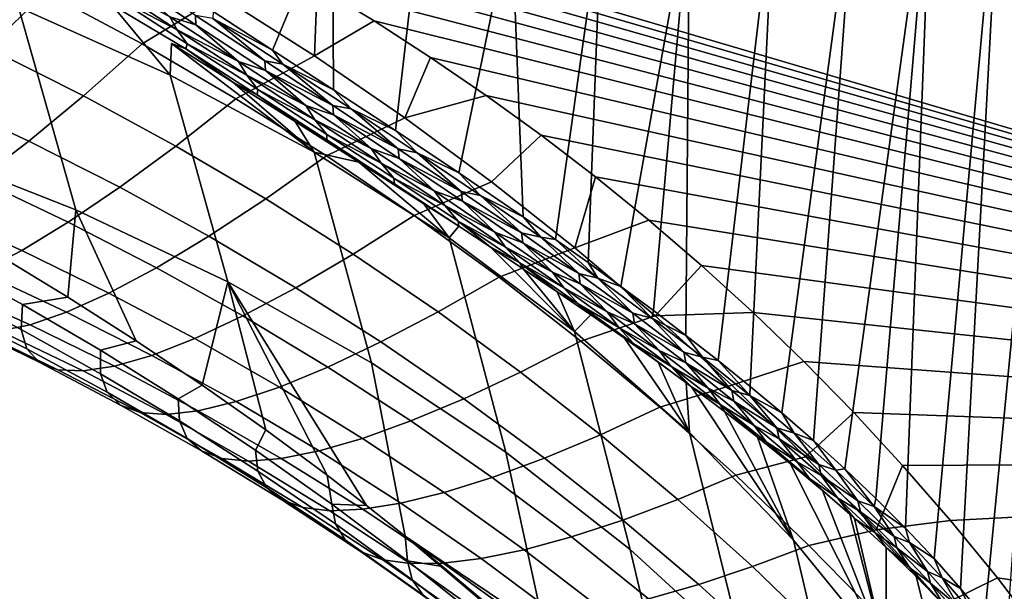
# Model space of a CAD drawing. Header units: metres. Extents: x -24 to 94, y -256 to 25.
# Tile 167 of 195: x 81.72 to 86.34, y -25.39 to -22.7. Entities that reach past the tile are written whole.
import ezdxf

# ---------------------------------------------------------------- set-up
doc = ezdxf.new("R2010")
doc.units = ezdxf.units.M
doc.layers.add('solid_10_061_003_XXX', color=7, linetype='CONTINUOUS')

msp = doc.modelspace()

# ---------------------------------------------------------------- linework, layer by layer
at = {"layer": 'solid_10_061_003_XXX'}
for points in [[(86.638802, -21.493906, 104.454231), (86.336075, -21.672871, 104.20826), (86.136597, -25.378479, 107.495071), (86.249588, -25.516285, 107.791473)], [(86.638802, -21.493906, 104.454231), (86.249588, -25.516285, 107.791473), (86.350693, -25.649319, 108.082939)], [(91.504883, -21.566231, 93.626244), (91.63549, -24.767933, 96.593231), (81.738243, -21.84424, 93.88353), (81.176453, -21.617716, 93.673592)], [(86.336075, -21.672871, 104.20826), (86.003357, -21.828783, 103.986526), (85.878937, -25.095016, 106.907135), (86.012825, -25.237719, 107.199188)], [(86.336075, -21.672871, 104.20826), (86.012825, -25.237719, 107.199188), (86.136597, -25.378479, 107.495071)], [(86.003357, -21.828783, 103.986526), (85.644302, -21.959934, 103.791458), (85.445442, -24.681534, 106.1129), (85.592651, -24.815159, 106.360413)], [(86.003357, -21.828783, 103.986526), (85.592651, -24.815159, 106.360413), (85.738441, -24.953924, 106.626945)], [(86.003357, -21.828783, 103.986526), (85.738441, -24.953924, 106.626945), (85.878937, -25.095016, 106.907135)], [(91.63549, -24.767933, 96.593231), (82.017143, -21.96887, 93.999031), (81.738243, -21.84424, 93.88353)], [(91.63549, -24.767933, 96.593231), (82.294418, -22.101141, 94.121613), (82.017143, -21.96887, 93.999031)], [(85.644302, -21.959934, 103.791458), (85.26284, -22.06489, 103.625191), (85.147736, -24.427458, 105.668747), (85.296913, -24.552345, 105.882568)], [(85.644302, -21.959934, 103.791458), (85.296913, -24.552345, 105.882568), (85.445442, -24.681534, 106.1129)], [(85.26284, -22.06489, 103.625191), (84.863152, -22.142496, 103.489548), (84.846214, -24.187202, 105.28347), (84.997437, -24.305813, 105.469284)], [(85.26284, -22.06489, 103.625191), (84.997437, -24.305813, 105.469284), (85.147736, -24.427458, 105.668747)], [(91.63549, -24.767933, 96.593231), (82.569763, -22.241117, 94.251343), (82.294418, -22.101141, 94.121613)], [(83.185791, -22.168808, 103.277077), (82.776604, -22.106699, 103.306915), (82.624306, -22.6637, 103.802895), (82.903976, -22.845455, 103.881569)], [(84.863152, -22.142496, 103.489548), (84.449615, -22.191908, 103.386009), (84.386955, -23.845074, 104.798943), (84.540497, -23.956787, 104.948463)], [(84.863152, -22.142496, 103.489548), (84.540497, -23.956787, 104.948463), (84.693733, -24.070826, 105.109894)], [(84.863152, -22.142496, 103.489548), (84.693733, -24.070826, 105.109894), (84.846214, -24.187202, 105.28347)], [(83.185791, -22.168808, 103.277077), (82.903976, -22.845455, 103.881569), (83.189812, -23.031561, 103.991272)], [(83.59922, -22.204285, 103.279434), (83.185791, -22.168808, 103.277077), (83.189812, -23.031561, 103.991272), (83.48127, -23.223194, 104.134506)], [(84.026756, -22.21258, 103.31572), (83.59922, -22.204285, 103.279434), (83.48127, -23.223194, 104.134506), (83.778366, -23.421804, 104.3144)], [(84.449615, -22.191908, 103.386009), (84.026756, -22.21258, 103.31572), (84.080795, -23.628763, 104.534645), (84.233589, -23.735697, 104.661072)], [(84.449615, -22.191908, 103.386009), (84.233589, -23.735697, 104.661072), (84.386955, -23.845074, 104.798943)], [(91.63549, -24.767933, 96.593231), (82.842873, -22.388857, 94.38826), (82.569763, -22.241117, 94.251343)], [(84.026756, -22.21258, 103.31572), (83.778366, -23.421804, 104.3144), (84.080795, -23.628763, 104.534645)], [(81.568359, -22.836163, 95.014801), (81.109528, -22.625826, 94.813614), (81.362976, -22.33729, 94.413475), (81.834595, -22.570229, 94.635345)], [(82.658669, -22.590363, 94.588463), (82.29055, -22.816095, 94.86824), (81.834595, -22.570229, 94.635345), (82.199081, -22.319799, 94.334969)], [(81.97979, -23.596233, 101.71933), (81.710045, -22.643297, 103.193069), (80.964005, -22.368618, 102.949097), (81.230217, -23.301802, 101.455734)], [(83.100304, -22.87191, 94.851906), (82.658669, -22.590363, 94.588463), (82.842873, -22.388857, 94.38826), (83.113571, -22.544386, 94.532394)], [(91.63549, -24.767933, 96.593231), (83.113571, -22.544386, 94.532394), (82.842873, -22.388857, 94.38826)], [(82.147789, -22.632765, 103.698967), (81.872963, -22.453094, 103.688782), (81.710045, -22.643297, 103.193069), (82.423218, -22.96315, 103.473747)], [(82.543388, -22.72596, 103.83181), (82.541496, -22.682739, 103.823204), (82.211006, -22.464949, 103.774521), (82.211693, -22.507305, 103.781769)], [(82.125633, -22.532808, 103.764236), (82.456093, -22.750364, 103.805344), (82.421486, -22.687927, 103.808182)], [(82.165482, -22.595232, 103.749794), (82.456093, -22.750364, 103.805344), (82.125633, -22.532808, 103.764236)], [(82.421486, -22.687927, 103.808182), (82.543388, -22.72596, 103.83181), (82.211693, -22.507305, 103.781769)], [(82.014847, -23.059853, 95.22644), (81.568359, -22.836163, 95.014801), (81.834595, -22.570229, 94.635345), (82.29055, -22.816095, 94.86824)], [(83.100304, -22.87191, 94.851906), (83.113571, -22.544386, 94.532394), (83.381462, -22.707802, 94.683838)], [(91.63549, -24.767933, 96.593231), (83.381462, -22.707802, 94.683838), (83.113571, -22.544386, 94.532394)], [(82.495796, -22.839808, 103.77227), (82.502052, -22.815418, 103.797356), (82.165482, -22.595232, 103.749794), (82.147789, -22.632765, 103.698967)], [(82.165482, -22.595232, 103.749794), (82.502052, -22.815418, 103.797356), (82.456093, -22.750364, 103.805344)], [(83.100304, -22.87191, 94.851906), (82.731438, -23.073978, 95.111137), (82.29055, -22.816095, 94.86824), (82.658669, -22.590363, 94.588463)], [(82.693909, -23.93541, 102.018433), (82.423218, -22.96315, 103.473747), (81.710045, -22.643297, 103.193069), (81.97979, -23.596233, 101.71933)], [(82.495796, -22.839808, 103.77227), (82.147789, -22.632765, 103.698967), (82.423218, -22.96315, 103.473747), (82.429039, -22.813318, 103.737373)], [(82.622253, -22.695919, 103.824677), (82.903976, -22.845455, 103.881569), (82.624306, -22.6637, 103.802895)], [(82.421486, -22.687927, 103.808182), (82.743965, -22.899137, 103.88147), (82.543388, -22.72596, 103.83181)], [(82.456093, -22.750364, 103.805344), (82.743965, -22.899137, 103.88147), (82.421486, -22.687927, 103.808182)], [(82.541496, -22.682739, 103.823204), (82.867691, -22.896235, 103.910126), (82.622253, -22.695919, 103.824677)], [(82.870667, -22.940306, 103.92012), (82.867691, -22.896235, 103.910126), (82.541496, -22.682739, 103.823204), (82.543388, -22.72596, 103.83181)], [(82.622253, -22.695919, 103.824677), (82.952377, -22.911348, 103.921463), (82.903976, -22.845455, 103.881569)], [(82.867691, -22.896235, 103.910126), (82.952377, -22.911348, 103.921463), (82.622253, -22.695919, 103.824677)], [(83.524796, -23.163635, 95.12442), (83.100304, -22.87191, 94.851906), (83.381462, -22.707802, 94.683838), (83.646461, -22.879126, 94.842613)], [(91.63549, -24.767933, 96.593231), (83.646461, -22.879126, 94.842613), (83.381462, -22.707802, 94.683838)], [(82.456093, -22.750364, 103.805344), (82.782951, -22.963642, 103.884293), (82.743965, -22.899137, 103.88147)], [(82.502052, -22.815418, 103.797356), (82.782951, -22.963642, 103.884293), (82.456093, -22.750364, 103.805344)], [(82.743965, -22.899137, 103.88147), (82.870667, -22.940306, 103.92012), (82.543388, -22.72596, 103.83181)], [(81.568359, -22.836163, 95.014801), (82.014847, -23.059853, 95.22644), (81.758057, -23.273275, 95.616638), (81.320854, -23.069412, 95.42701)], [(82.44928, -23.296225, 95.447777), (82.014847, -23.059853, 95.22644), (82.29055, -22.816095, 94.86824), (82.731438, -23.073978, 95.111137)], [(82.429039, -22.813318, 103.737373), (82.423218, -22.96315, 103.473747), (83.099083, -23.32584, 103.789215)], [(82.716553, -22.995867, 103.805534), (82.429039, -22.813318, 103.737373), (83.099083, -23.32584, 103.789215)], [(82.495796, -22.839808, 103.77227), (82.429039, -22.813318, 103.737373), (82.716553, -22.995867, 103.805534)], [(82.8311, -23.056053, 103.858246), (82.834351, -23.031065, 103.883354), (82.502052, -22.815418, 103.797356), (82.495796, -22.839808, 103.77227)], [(82.495796, -22.839808, 103.77227), (82.716553, -22.995867, 103.805534), (82.8311, -23.056053, 103.858246)], [(82.502052, -22.815418, 103.797356), (82.834351, -23.031065, 103.883354), (82.782951, -22.963642, 103.884293)], [(82.952377, -22.911348, 103.921463), (83.189812, -23.031561, 103.991272), (82.903976, -22.845455, 103.881569)], [(83.524796, -23.163635, 95.12442), (83.157768, -23.343208, 95.363281), (82.731438, -23.073978, 95.111137), (83.100304, -22.87191, 94.851906)], [(82.743965, -22.899137, 103.88147), (83.06028, -23.106129, 103.98938), (82.870667, -22.940306, 103.92012)], [(82.782951, -22.963642, 103.884293), (83.06028, -23.106129, 103.98938), (82.743965, -22.899137, 103.88147)], [(82.867691, -22.896235, 103.910126), (83.18634, -23.105276, 104.032219), (82.952377, -22.911348, 103.921463)], [(82.870667, -22.940306, 103.92012), (83.18634, -23.105276, 104.032219), (82.867691, -22.896235, 103.910126)], [(83.524796, -23.163635, 95.12442), (83.646461, -22.879126, 94.842613), (83.908203, -23.058514, 95.008858)], [(91.63549, -24.767933, 96.593231), (83.908203, -23.058514, 95.008858), (83.646461, -22.879126, 94.842613)], [(82.870667, -22.940306, 103.92012), (83.190292, -23.150194, 104.043648), (83.18634, -23.105276, 104.032219)], [(83.06028, -23.106129, 103.98938), (83.190292, -23.150194, 104.043648), (82.870667, -22.940306, 103.92012)], [(82.952377, -22.911348, 103.921463), (83.27388, -23.122068, 104.053856), (83.189812, -23.031561, 103.991272)], [(83.18634, -23.105276, 104.032219), (83.27388, -23.122068, 104.053856), (82.952377, -22.911348, 103.921463)], [(83.368423, -24.316706, 102.350983), (83.099083, -23.32584, 103.789215), (82.423218, -22.96315, 103.473747), (82.693909, -23.93541, 102.018433)], [(83.01033, -23.181725, 103.905266), (82.716553, -22.995867, 103.805534), (83.099083, -23.32584, 103.789215)], [(82.8311, -23.056053, 103.858246), (82.716553, -22.995867, 103.805534), (83.01033, -23.181725, 103.905266)], [(82.782951, -22.963642, 103.884293), (83.103058, -23.172516, 103.998215), (83.06028, -23.106129, 103.98938)], [(82.834351, -23.031065, 103.883354), (83.103058, -23.172516, 103.998215), (82.782951, -22.963642, 103.884293)], [(83.158806, -23.267467, 103.979851), (83.159126, -23.242048, 104.004784), (82.834351, -23.031065, 103.883354), (82.8311, -23.056053, 103.858246)], [(82.834351, -23.031065, 103.883354), (83.159126, -23.242048, 104.004784), (83.103058, -23.172516, 103.998215)], [(83.27388, -23.122068, 104.053856), (83.48127, -23.223194, 104.134506), (83.189812, -23.031561, 103.991272)], [(81.320854, -23.069412, 95.42701), (81.758057, -23.273275, 95.616638), (81.52243, -23.4545, 96.035416), (81.094231, -23.267946, 95.868385)], [(82.014847, -23.059853, 95.22644), (82.44928, -23.296225, 95.447777), (82.185959, -23.4904, 95.815598), (81.758057, -23.273275, 95.616638)], [(82.871872, -23.544775, 95.678276), (82.44928, -23.296225, 95.447777), (82.731438, -23.073978, 95.111137), (83.157768, -23.343208, 95.363281)], [(82.8311, -23.056053, 103.858246), (83.01033, -23.181725, 103.905266), (83.158806, -23.267467, 103.979851)], [(83.9328, -23.464941, 95.405319), (83.524796, -23.163635, 95.12442), (83.908203, -23.058514, 95.008858), (84.166611, -23.245998, 95.18261)], [(91.63549, -24.767933, 96.593231), (84.166611, -23.245998, 95.18261), (83.908203, -23.058514, 95.008858)], [(83.06028, -23.106129, 103.98938), (83.367516, -23.308758, 104.129051), (83.190292, -23.150194, 104.043648)], [(83.103058, -23.172516, 103.998215), (83.367516, -23.308758, 104.129051), (83.06028, -23.106129, 103.98938)], [(83.18634, -23.105276, 104.032219), (83.494537, -23.309732, 104.186348), (83.27388, -23.122068, 104.053856)], [(83.190292, -23.150194, 104.043648), (83.494537, -23.309732, 104.186348), (83.18634, -23.105276, 104.032219)], [(83.27388, -23.122068, 104.053856), (83.583946, -23.327982, 104.218513), (83.48127, -23.223194, 104.134506)], [(83.494537, -23.309732, 104.186348), (83.583946, -23.327982, 104.218513), (83.27388, -23.122068, 104.053856)], [(83.309906, -23.371893, 104.038857), (83.01033, -23.181725, 103.905266), (83.099083, -23.32584, 103.789215)], [(83.158806, -23.267467, 103.979851), (83.01033, -23.181725, 103.905266), (83.309906, -23.371893, 104.038857)], [(83.103058, -23.172516, 103.998215), (83.413498, -23.376854, 104.14415), (83.367516, -23.308758, 104.129051)], [(83.159126, -23.242048, 104.004784), (83.413498, -23.376854, 104.14415), (83.103058, -23.172516, 103.998215)], [(83.9328, -23.464941, 95.405319), (83.569931, -23.623289, 95.624146), (83.157768, -23.343208, 95.363281), (83.524796, -23.163635, 95.12442)], [(83.190292, -23.150194, 104.043648), (83.499397, -23.355494, 104.199242), (83.494537, -23.309732, 104.186348)], [(83.367516, -23.308758, 104.129051), (83.499397, -23.355494, 104.199242), (83.190292, -23.150194, 104.043648)], [(83.583946, -23.327982, 104.218513), (83.778366, -23.421804, 104.3144), (83.48127, -23.223194, 104.134506)], [(81.758057, -23.273275, 95.616638), (82.185959, -23.4904, 95.815598), (81.943779, -23.654812, 96.211388), (81.52243, -23.4545, 96.035416)], [(83.476028, -23.473946, 104.133972), (83.473526, -23.448254, 104.158539), (83.159126, -23.242048, 104.004784), (83.158806, -23.267467, 103.979851)], [(83.158806, -23.267467, 103.979851), (83.309906, -23.371893, 104.038857), (83.476028, -23.473946, 104.133972)], [(83.159126, -23.242048, 104.004784), (83.473526, -23.448254, 104.158539), (83.413498, -23.376854, 104.14415)], [(84.324844, -23.775375, 95.694115), (83.9328, -23.464941, 95.405319), (84.166611, -23.245998, 95.18261), (84.42131, -23.441721, 95.363991)], [(91.63549, -24.767933, 96.593231), (84.42131, -23.441721, 95.363991), (84.166611, -23.245998, 95.18261)], [(81.61026, -23.806398, 100.811157), (81.942345, -24.007288, 100.786377), (81.97979, -23.596233, 101.71933), (81.230217, -23.301802, 101.455734)], [(82.44928, -23.296225, 95.447777), (82.871872, -23.544775, 95.678276), (82.604507, -23.720436, 96.02359), (82.185959, -23.4904, 95.815598)], [(83.367516, -23.308758, 104.129051), (83.663834, -23.506992, 104.297485), (83.499397, -23.355494, 104.199242)], [(83.413498, -23.376854, 104.14415), (83.663834, -23.506992, 104.297485), (83.367516, -23.308758, 104.129051)], [(83.494537, -23.309732, 104.186348), (83.790703, -23.509638, 104.369225), (83.583946, -23.327982, 104.218513)], [(83.499397, -23.355494, 104.199242), (83.790703, -23.509638, 104.369225), (83.494537, -23.309732, 104.186348)], [(83.282738, -23.805136, 95.917595), (82.871872, -23.544775, 95.678276), (83.157768, -23.343208, 95.363281), (83.569931, -23.623289, 95.624146)], [(83.309906, -23.371893, 104.038857), (83.099083, -23.32584, 103.789215), (83.733513, -23.728786, 104.137344)], [(83.999519, -24.737295, 102.714752), (83.733513, -23.728786, 104.137344), (83.099083, -23.32584, 103.789215), (83.368423, -24.316706, 102.350983)], [(83.499397, -23.355494, 104.199242), (83.796455, -23.556238, 104.383598), (83.790703, -23.509638, 104.369225)], [(83.663834, -23.506992, 104.297485), (83.796455, -23.556238, 104.383598), (83.499397, -23.355494, 104.199242)], [(83.583946, -23.327982, 104.218513), (83.881126, -23.529169, 104.411926), (83.778366, -23.421804, 104.3144)], [(83.790703, -23.509638, 104.369225), (83.881126, -23.529169, 104.411926), (83.583946, -23.327982, 104.218513)], [(83.615089, -23.567619, 104.209259), (83.309906, -23.371893, 104.038857), (83.733513, -23.728786, 104.137344)], [(83.476028, -23.473946, 104.133972), (83.309906, -23.371893, 104.038857), (83.615089, -23.567619, 104.209259)], [(83.413498, -23.376854, 104.14415), (83.712608, -23.576651, 104.318985), (83.663834, -23.506992, 104.297485)], [(83.473526, -23.448254, 104.158539), (83.712608, -23.576651, 104.318985), (83.413498, -23.376854, 104.14415)], [(81.52243, -23.4545, 96.035416), (81.943779, -23.654812, 96.211388), (81.724846, -23.788025, 96.631691), (81.31002, -23.601942, 96.479126)], [(83.473526, -23.448254, 104.158539), (83.476028, -23.473946, 104.133972), (83.778671, -23.673851, 104.315468), (83.776016, -23.649715, 104.341362)], [(83.473526, -23.448254, 104.158539), (83.776016, -23.649715, 104.341362), (83.712608, -23.576651, 104.318985)], [(83.881126, -23.529169, 104.411926), (84.080795, -23.628763, 104.534645), (83.778366, -23.421804, 104.3144)], [(84.324844, -23.775375, 95.694115), (84.42131, -23.441721, 95.363991), (84.672218, -23.645794, 95.553116)], [(91.63549, -24.767933, 96.593231), (84.672218, -23.645794, 95.553116), (84.42131, -23.441721, 95.363991)], [(82.185959, -23.4904, 95.815598), (82.604507, -23.720436, 96.02359), (82.358002, -23.868658, 96.396217), (81.943779, -23.654812, 96.211388)], [(83.476028, -23.473946, 104.133972), (83.615089, -23.567619, 104.209259), (83.778671, -23.673851, 104.315468)], [(84.324844, -23.775375, 95.694115), (83.968201, -23.913839, 95.893379), (83.569931, -23.623289, 95.624146), (83.9328, -23.464941, 95.405319)], [(82.871872, -23.544775, 95.678276), (83.282738, -23.805136, 95.917595), (83.013565, -23.96312, 96.240471), (82.604507, -23.720436, 96.02359)], [(83.663834, -23.506992, 104.297485), (83.948059, -23.700905, 104.491562), (83.796455, -23.556238, 104.383598)], [(83.712608, -23.576651, 104.318985), (83.948059, -23.700905, 104.491562), (83.663834, -23.506992, 104.297485)], [(83.790703, -23.509638, 104.369225), (84.073631, -23.705084, 104.577515), (83.881126, -23.529169, 104.411926)], [(83.796455, -23.556238, 104.383598), (84.073631, -23.705084, 104.577515), (83.790703, -23.509638, 104.369225)], [(83.881126, -23.529169, 104.411926), (84.164192, -23.725746, 104.6306), (84.080795, -23.628763, 104.534645)], [(84.073631, -23.705084, 104.577515), (84.164192, -23.725746, 104.6306), (83.881126, -23.529169, 104.411926)], [(81.942345, -24.007288, 100.786377), (82.263397, -24.212494, 100.7696), (81.97979, -23.596233, 101.71933)], [(82.263397, -24.212494, 100.7696), (82.573334, -24.42107, 100.761131), (82.693909, -23.93541, 102.018433), (81.97979, -23.596233, 101.71933)], [(83.778671, -23.673851, 104.315468), (83.615089, -23.567619, 104.209259), (83.733513, -23.728786, 104.137344)], [(83.712608, -23.576651, 104.318985), (83.999153, -23.771984, 104.519516), (83.948059, -23.700905, 104.491562)], [(83.776016, -23.649715, 104.341362), (83.999153, -23.771984, 104.519516), (83.712608, -23.576651, 104.318985)], [(83.796455, -23.556238, 104.383598), (84.080246, -23.752514, 104.593384), (84.073631, -23.705084, 104.577515)], [(83.948059, -23.700905, 104.491562), (84.080246, -23.752514, 104.593384), (83.796455, -23.556238, 104.383598)], [(81.31002, -23.601942, 96.479126), (81.724846, -23.788025, 96.631691), (81.531075, -23.888878, 97.072838), (81.122681, -23.714319, 96.943893)], [(83.681877, -24.077013, 96.16555), (83.282738, -23.805136, 95.917595), (83.569931, -23.623289, 95.624146), (83.968201, -23.913839, 95.893379)], [(84.164192, -23.725746, 104.6306), (84.233589, -23.735697, 104.661072), (84.080795, -23.628763, 104.534645)], [(81.943779, -23.654812, 96.211388), (82.358002, -23.868658, 96.396217), (82.134506, -23.988148, 96.7929), (81.724846, -23.788025, 96.631691)], [(83.925835, -23.770487, 104.420227), (83.778671, -23.673851, 104.315468), (83.733513, -23.728786, 104.137344), (84.322678, -24.169188, 104.515831)], [(83.776016, -23.649715, 104.341362), (83.778671, -23.673851, 104.315468), (83.925835, -23.770487, 104.420227)], [(83.776016, -23.649715, 104.341362), (83.925835, -23.770487, 104.420227), (84.065308, -23.846529, 104.549911)], [(83.776016, -23.649715, 104.341362), (84.065308, -23.846529, 104.549911), (83.999153, -23.771984, 104.519516)], [(84.701355, -24.09458, 95.99044), (84.324844, -23.775375, 95.694115), (84.672218, -23.645794, 95.553116), (84.91906, -23.858316, 95.750069)], [(91.63549, -24.767933, 96.593231), (84.91906, -23.858316, 95.750069), (84.672218, -23.645794, 95.553116)], [(82.604507, -23.720436, 96.02359), (83.013565, -23.96312, 96.240471), (82.764755, -24.095863, 96.589951), (82.358002, -23.868658, 96.396217)], [(84.58374, -25.194172, 103.107376), (84.322678, -24.169188, 104.515831), (83.733513, -23.728786, 104.137344), (83.999519, -24.737295, 102.714752)], [(83.948059, -23.700905, 104.491562), (84.219078, -23.890587, 104.708267), (84.080246, -23.752514, 104.593384)], [(83.999153, -23.771984, 104.519516), (84.219078, -23.890587, 104.708267), (83.948059, -23.700905, 104.491562)], [(84.073631, -23.705084, 104.577515), (84.342361, -23.896204, 104.80809), (84.164192, -23.725746, 104.6306)], [(84.080246, -23.752514, 104.593384), (84.342361, -23.896204, 104.80809), (84.073631, -23.705084, 104.577515)], [(84.164192, -23.725746, 104.6306), (84.432358, -23.917887, 104.871399), (84.233589, -23.735697, 104.661072)], [(84.342361, -23.896204, 104.80809), (84.432358, -23.917887, 104.871399), (84.164192, -23.725746, 104.6306)], [(84.432358, -23.917887, 104.871399), (84.386955, -23.845074, 104.798943), (84.233589, -23.735697, 104.661072)], [(84.083, -23.874958, 104.542175), (83.925835, -23.770487, 104.420227), (84.322678, -24.169188, 104.515831)], [(84.065308, -23.846529, 104.549911), (83.925835, -23.770487, 104.420227), (84.083, -23.874958, 104.542175)], [(84.701355, -24.09458, 95.99044), (84.352722, -24.214554, 96.170723), (83.968201, -23.913839, 95.893379), (84.324844, -23.775375, 95.694115)], [(83.999153, -23.771984, 104.519516), (84.272072, -23.962967, 104.742676), (84.219078, -23.890587, 104.708267)], [(84.065308, -23.846529, 104.549911), (84.272072, -23.962967, 104.742676), (83.999153, -23.771984, 104.519516)], [(84.080246, -23.752514, 104.593384), (84.349831, -23.94445, 104.8255), (84.342361, -23.896204, 104.80809)], [(84.219078, -23.890587, 104.708267), (84.349831, -23.94445, 104.8255), (84.080246, -23.752514, 104.593384)], [(81.359894, -23.840391, 100.387505), (81.728424, -24.042379, 100.375252), (81.942345, -24.007288, 100.786377), (81.61026, -23.806398, 100.811157)], [(81.724846, -23.788025, 96.631691), (82.134506, -23.988148, 96.7929), (81.935974, -24.077864, 97.210182), (81.531075, -23.888878, 97.072838)], [(83.282738, -23.805136, 95.917595), (83.681877, -24.077013, 96.16555), (83.412903, -24.218239, 96.466202), (83.013565, -23.96312, 96.240471)], [(81.349022, -23.965904, 99.933945), (81.722923, -24.160118, 99.941933), (81.728424, -24.042379, 100.375252), (81.359894, -23.840391, 100.387505)], [(82.358002, -23.868658, 96.396217), (82.764755, -24.095863, 96.589951), (82.53849, -24.202208, 96.96299), (82.134506, -23.988148, 96.7929)], [(84.065308, -23.846529, 104.549911), (84.083, -23.874958, 104.542175), (84.240959, -23.981592, 104.675583)], [(84.065308, -23.846529, 104.549911), (84.240959, -23.981592, 104.675583), (84.340446, -24.038828, 104.781136)], [(84.065308, -23.846529, 104.549911), (84.340446, -24.038828, 104.781136), (84.272072, -23.962967, 104.742676)], [(84.240959, -23.981592, 104.675583), (84.083, -23.874958, 104.542175), (84.322678, -24.169188, 104.515831)], [(84.432358, -23.917887, 104.871399), (84.540497, -23.956787, 104.948463), (84.386955, -23.845074, 104.798943)], [(84.701355, -24.09458, 95.99044), (84.91906, -23.858316, 95.750069), (85.161842, -24.079723, 95.955254)], [(91.63549, -24.767933, 96.593231), (85.161842, -24.079723, 95.955254), (84.91906, -23.858316, 95.750069)], [(81.531075, -23.888878, 97.072838), (81.935974, -24.077864, 97.210182), (81.764137, -24.137024, 97.644417), (81.364151, -23.95649, 97.530983)], [(84.069191, -24.360167, 96.42202), (83.681877, -24.077013, 96.16555), (83.968201, -23.913839, 95.893379), (84.352722, -24.214554, 96.170723)], [(84.219078, -23.890587, 104.708267), (84.476494, -24.076195, 104.945038), (84.349831, -23.94445, 104.8255)], [(84.272072, -23.962967, 104.742676), (84.476494, -24.076195, 104.945038), (84.219078, -23.890587, 104.708267)], [(84.342361, -23.896204, 104.80809), (84.596725, -24.08321, 105.058411), (84.432358, -23.917887, 104.871399)], [(84.349831, -23.94445, 104.8255), (84.596725, -24.08321, 105.058411), (84.342361, -23.896204, 104.80809)], [(84.432358, -23.917887, 104.871399), (84.685562, -24.105843, 105.131714), (84.540497, -23.956787, 104.948463)], [(84.596725, -24.08321, 105.058411), (84.685562, -24.105843, 105.131714), (84.432358, -23.917887, 104.871399)], [(81.364151, -23.95649, 97.530983), (81.764137, -24.137024, 97.644417), (81.620491, -24.165108, 98.091812), (81.22554, -23.990271, 98.002129)], [(81.369965, -24.061834, 99.473572), (81.749054, -24.250896, 99.502907), (81.722923, -24.160118, 99.941933), (81.349022, -23.965904, 99.933945)], [(82.573334, -24.42107, 100.761131), (82.871857, -24.632088, 100.76091), (82.693909, -23.93541, 102.018433)], [(83.345383, -24.988007, 100.779305), (83.526459, -25.131374, 100.793144), (83.368423, -24.316706, 102.350983), (82.693909, -23.93541, 102.018433)], [(83.159546, -24.845104, 100.769211), (83.345383, -24.988007, 100.779305), (82.693909, -23.93541, 102.018433)], [(82.871857, -24.632088, 100.76091), (83.159546, -24.845104, 100.769211), (82.693909, -23.93541, 102.018433)], [(83.013565, -23.96312, 96.240471), (83.412903, -24.218239, 96.466202), (83.163628, -24.336279, 96.792725), (82.764755, -24.095863, 96.589951)], [(84.272072, -23.962967, 104.742676), (84.531082, -24.149769, 104.985954), (84.476494, -24.076195, 104.945038)], [(84.340446, -24.038828, 104.781136), (84.531082, -24.149769, 104.985954), (84.272072, -23.962967, 104.742676)], [(84.349831, -23.94445, 104.8255), (84.605049, -24.13225, 105.077408), (84.596725, -24.08321, 105.058411)], [(84.476494, -24.076195, 104.945038), (84.605049, -24.13225, 105.077408), (84.349831, -23.94445, 104.8255)], [(84.685562, -24.105843, 105.131714), (84.693733, -24.070826, 105.109894), (84.540497, -23.956787, 104.948463)], [(81.728424, -24.042379, 100.375252), (82.095421, -24.257578, 100.371597), (82.263397, -24.212494, 100.7696), (81.942345, -24.007288, 100.786377)], [(82.134506, -23.988148, 96.7929), (82.53849, -24.202208, 96.96299), (82.336746, -24.281225, 97.356331), (81.935974, -24.077864, 97.210182)], [(84.399315, -24.090296, 104.820938), (84.240959, -23.981592, 104.675583), (84.322678, -24.169188, 104.515831)], [(84.340446, -24.038828, 104.781136), (84.240959, -23.981592, 104.675583), (84.399315, -24.090296, 104.820938)], [(81.722923, -24.160118, 99.941933), (82.095581, -24.368172, 99.958733), (82.095421, -24.257578, 100.371597), (81.728424, -24.042379, 100.375252)], [(84.340446, -24.038828, 104.781136), (84.399315, -24.090296, 104.820938), (84.557594, -24.20109, 104.978439)], [(84.340446, -24.038828, 104.781136), (84.557594, -24.20109, 104.978439), (84.601242, -24.22681, 105.032478)], [(84.340446, -24.038828, 104.781136), (84.601242, -24.22681, 105.032478), (84.531082, -24.149769, 104.985954)], [(81.422546, -24.12735, 99.010399), (81.806595, -24.313923, 99.062027), (81.749054, -24.250896, 99.502907), (81.369965, -24.061834, 99.473572)], [(81.935974, -24.077864, 97.210182), (82.336746, -24.281225, 97.356331), (82.16127, -24.332228, 97.766541), (81.764137, -24.137024, 97.644417)], [(82.764755, -24.095863, 96.589951), (83.163628, -24.336279, 96.792725), (82.936226, -24.430107, 97.14225), (82.53849, -24.202208, 96.96299)], [(83.681877, -24.077013, 96.16555), (84.069191, -24.360167, 96.42202), (83.802223, -24.4856, 96.700829), (83.412903, -24.218239, 96.466202)], [(84.557594, -24.20109, 104.978439), (84.399315, -24.090296, 104.820938), (84.322678, -24.169188, 104.515831), (84.863075, -24.644045, 104.922211)], [(85.062668, -24.422239, 96.293976), (84.72361, -24.52516, 96.455971), (84.352722, -24.214554, 96.170723), (84.701355, -24.09458, 95.99044)], [(84.476494, -24.076195, 104.945038), (84.720207, -24.257935, 105.199585), (84.605049, -24.13225, 105.077408)], [(84.531082, -24.149769, 104.985954), (84.720207, -24.257935, 105.199585), (84.476494, -24.076195, 104.945038)], [(84.596725, -24.08321, 105.058411), (84.836662, -24.26634, 105.326027), (84.685562, -24.105843, 105.131714)], [(84.605049, -24.13225, 105.077408), (84.836662, -24.26634, 105.326027), (84.596725, -24.08321, 105.058411)], [(84.685562, -24.105843, 105.131714), (84.846214, -24.187202, 105.28347), (84.693733, -24.070826, 105.109894)], [(84.685562, -24.105843, 105.131714), (84.923767, -24.289885, 105.409004), (84.846214, -24.187202, 105.28347)], [(84.836662, -24.26634, 105.326027), (84.923767, -24.289885, 105.409004), (84.685562, -24.105843, 105.131714)], [(84.701355, -24.09458, 95.99044), (85.161842, -24.079723, 95.955254), (85.400627, -24.310282, 96.168915), (85.062668, -24.422239, 96.293976)], [(91.63549, -24.767933, 96.593231), (85.400627, -24.310282, 96.168915), (85.161842, -24.079723, 95.955254)], [(81.506294, -24.161875, 98.54847), (81.895035, -24.348648, 98.623123), (81.806595, -24.313923, 99.062027), (81.422546, -24.12735, 99.010399)], [(81.764137, -24.137024, 97.644417), (82.16127, -24.332228, 97.766541), (82.013603, -24.354767, 98.190033), (81.620491, -24.165108, 98.091812)], [(84.531082, -24.149769, 104.985954), (84.77607, -24.332611, 105.246971), (84.720207, -24.257935, 105.199585)], [(84.601242, -24.22681, 105.032478), (84.77607, -24.332611, 105.246971), (84.531082, -24.149769, 104.985954)], [(84.605049, -24.13225, 105.077408), (84.845833, -24.316151, 105.346649), (84.836662, -24.26634, 105.326027)], [(84.720207, -24.257935, 105.199585), (84.845833, -24.316151, 105.346649), (84.605049, -24.13225, 105.077408)], [(81.620491, -24.165108, 98.091812), (82.013603, -24.354767, 98.190033), (81.895035, -24.348648, 98.623123), (81.506294, -24.161875, 98.54847)], [(81.749054, -24.250896, 99.502907), (82.126923, -24.454273, 99.54126), (82.095581, -24.368172, 99.958733), (81.722923, -24.160118, 99.941933)], [(85.117966, -25.684179, 103.526344), (84.863075, -24.644045, 104.922211), (84.322678, -24.169188, 104.515831), (84.58374, -25.194172, 103.107376)], [(84.923767, -24.289885, 105.409004), (84.997437, -24.305813, 105.469284), (84.846214, -24.187202, 105.28347)], [(82.095421, -24.257578, 100.371597), (82.460434, -24.485857, 100.377823), (82.573334, -24.42107, 100.761131), (82.263397, -24.212494, 100.7696)], [(82.53849, -24.202208, 96.96299), (82.936226, -24.430107, 97.14225), (82.732689, -24.498903, 97.511742), (82.336746, -24.281225, 97.356331)], [(83.412903, -24.218239, 96.466202), (83.802223, -24.4856, 96.700829), (83.554123, -24.58976, 97.004707), (83.163628, -24.336279, 96.792725)], [(84.44458, -24.654369, 96.686943), (84.069191, -24.360167, 96.42202), (84.352722, -24.214554, 96.170723), (84.72361, -24.52516, 96.455971)], [(84.715286, -24.313913, 105.148315), (84.557594, -24.20109, 104.978439), (84.863075, -24.644045, 104.922211)], [(84.601242, -24.22681, 105.032478), (84.557594, -24.20109, 104.978439), (84.715286, -24.313913, 105.148315)], [(84.601242, -24.22681, 105.032478), (84.715286, -24.313913, 105.148315), (84.847244, -24.410471, 105.301071)], [(84.601242, -24.22681, 105.032478), (84.847244, -24.410471, 105.301071), (84.77607, -24.332611, 105.246971)], [(81.806595, -24.313923, 99.062027), (82.189194, -24.515131, 99.122803), (82.126923, -24.454273, 99.54126), (81.749054, -24.250896, 99.502907)], [(82.095581, -24.368172, 99.958733), (82.46637, -24.58997, 99.985565), (82.460434, -24.485857, 100.377823), (82.095421, -24.257578, 100.371597)], [(82.336746, -24.281225, 97.356331), (82.732689, -24.498903, 97.511742), (82.554779, -24.542067, 97.897964), (82.16127, -24.332228, 97.766541)], [(84.720207, -24.257935, 105.199585), (84.95015, -24.436033, 105.46962), (84.845833, -24.316151, 105.346649)], [(84.77607, -24.332611, 105.246971), (84.95015, -24.436033, 105.46962), (84.720207, -24.257935, 105.199585)], [(84.836662, -24.26634, 105.326027), (85.062164, -24.44585, 105.608604), (84.923767, -24.289885, 105.409004)], [(84.845833, -24.316151, 105.346649), (85.062164, -24.44585, 105.608604), (84.836662, -24.26634, 105.326027)], [(84.923767, -24.289885, 105.409004), (85.147049, -24.470285, 105.700951), (84.997437, -24.305813, 105.469284)], [(85.062164, -24.44585, 105.608604), (85.147049, -24.470285, 105.700951), (84.923767, -24.289885, 105.409004)], [(81.895035, -24.348648, 98.623123), (82.281845, -24.550217, 98.707031), (82.189194, -24.515131, 99.122803), (81.806595, -24.313923, 99.062027)], [(82.16127, -24.332228, 97.766541), (82.554779, -24.542067, 97.897964), (82.40406, -24.559219, 98.297554), (82.013603, -24.354767, 98.190033)], [(83.163628, -24.336279, 96.792725), (83.554123, -24.58976, 97.004707), (83.32708, -24.671738, 97.331001), (82.936226, -24.430107, 97.14225)], [(83.526459, -25.131374, 100.793144), (84.181381, -25.574331, 101.178062), (83.999519, -24.737295, 102.714752), (83.368423, -24.316706, 102.350983)], [(84.847244, -24.410471, 105.301071), (84.715286, -24.313913, 105.148315), (84.863075, -24.644045, 104.922211)], [(84.77607, -24.332611, 105.246971), (84.847244, -24.410471, 105.301071), (84.872025, -24.428852, 105.330887)], [(84.77607, -24.332611, 105.246971), (84.872025, -24.428852, 105.330887), (85.006958, -24.511738, 105.523384)], [(84.77607, -24.332611, 105.246971), (85.006958, -24.511738, 105.523384), (84.95015, -24.436033, 105.46962)], [(84.845833, -24.316151, 105.346649), (85.072151, -24.496407, 105.630882), (85.062164, -24.44585, 105.608604)], [(84.95015, -24.436033, 105.46962), (85.072151, -24.496407, 105.630882), (84.845833, -24.316151, 105.346649)], [(85.147049, -24.470285, 105.700951), (85.147736, -24.427458, 105.668747), (84.997437, -24.305813, 105.469284)], [(85.408928, -24.758095, 96.604553), (85.062668, -24.422239, 96.293976), (85.400627, -24.310282, 96.168915), (85.634811, -24.550047, 96.391113)], [(91.63549, -24.767933, 96.593231), (85.634811, -24.550047, 96.391113), (85.400627, -24.310282, 96.168915)], [(82.013603, -24.354767, 98.190033), (82.40406, -24.559219, 98.297554), (82.281845, -24.550217, 98.707031), (81.895035, -24.348648, 98.623123)], [(82.126923, -24.454273, 99.54126), (82.502846, -24.671896, 99.589714), (82.46637, -24.58997, 99.985565), (82.095581, -24.368172, 99.958733)], [(84.069191, -24.360167, 96.42202), (84.44458, -24.654369, 96.686943), (84.181198, -24.765026, 96.944397), (83.802223, -24.4856, 96.700829)], [(82.460434, -24.485857, 100.377823), (82.822906, -24.72714, 100.39518), (82.871857, -24.632088, 100.76091), (82.573334, -24.42107, 100.761131)], [(82.936226, -24.430107, 97.14225), (83.32708, -24.671738, 97.331001), (83.123062, -24.730818, 97.676872), (82.732689, -24.498903, 97.511742)], [(85.408928, -24.758095, 96.604553), (85.080795, -24.845406, 96.749054), (84.72361, -24.52516, 96.455971), (85.062668, -24.422239, 96.293976)], [(84.872025, -24.428852, 105.330887), (84.847244, -24.410471, 105.301071), (84.863075, -24.644045, 104.922211), (85.35154, -25.150179, 105.353859)], [(85.027435, -24.546028, 105.526459), (84.872025, -24.428852, 105.330887), (85.35154, -25.150179, 105.353859)], [(85.006958, -24.511738, 105.523384), (84.872025, -24.428852, 105.330887), (85.027435, -24.546028, 105.526459)], [(85.147049, -24.470285, 105.700951), (85.296913, -24.552345, 105.882568), (85.147736, -24.427458, 105.668747)], [(82.189194, -24.515131, 99.122803), (82.569542, -24.730923, 99.193726), (82.502846, -24.671896, 99.589714), (82.126923, -24.454273, 99.54126)], [(84.95015, -24.436033, 105.46962), (85.166382, -24.610731, 105.753242), (85.072151, -24.496407, 105.630882)], [(85.006958, -24.511738, 105.523384), (85.166382, -24.610731, 105.753242), (84.95015, -24.436033, 105.46962)], [(85.062164, -24.44585, 105.608604), (85.273445, -24.622004, 105.904396), (85.147049, -24.470285, 105.700951)], [(85.072151, -24.496407, 105.630882), (85.273445, -24.622004, 105.904396), (85.062164, -24.44585, 105.608604)], [(85.147049, -24.470285, 105.700951), (85.355698, -24.647335, 106.005867), (85.296913, -24.552345, 105.882568)], [(85.273445, -24.622004, 105.904396), (85.355698, -24.647335, 106.005867), (85.147049, -24.470285, 105.700951)], [(82.281845, -24.550217, 98.707031), (82.665878, -24.766537, 98.801048), (82.569542, -24.730923, 99.193726), (82.189194, -24.515131, 99.122803)], [(82.46637, -24.58997, 99.985565), (82.834625, -24.825453, 100.023567), (82.822906, -24.72714, 100.39518), (82.460434, -24.485857, 100.377823)], [(82.732689, -24.498903, 97.511742), (83.123062, -24.730818, 97.676872), (82.943848, -24.766483, 98.039299), (82.554779, -24.542067, 97.897964)], [(83.802223, -24.4856, 96.700829), (84.181198, -24.765026, 96.944397), (83.935768, -24.856165, 97.226089), (83.554123, -24.58976, 97.004707)], [(85.006958, -24.511738, 105.523384), (85.027435, -24.546028, 105.526459), (85.181969, -24.666153, 105.736702)], [(85.006958, -24.511738, 105.523384), (85.181969, -24.666153, 105.736702), (85.223885, -24.687393, 105.813408)], [(85.006958, -24.511738, 105.523384), (85.223885, -24.687393, 105.813408), (85.166382, -24.610731, 105.753242)], [(85.072151, -24.496407, 105.630882), (85.284225, -24.673275, 105.928398), (85.273445, -24.622004, 105.904396)], [(85.166382, -24.610731, 105.753242), (85.284225, -24.673275, 105.928398), (85.072151, -24.496407, 105.630882)], [(82.40406, -24.559219, 98.297554), (82.791008, -24.778423, 98.415115), (82.665878, -24.766537, 98.801048), (82.281845, -24.550217, 98.707031)], [(82.554779, -24.542067, 97.897964), (82.943848, -24.766483, 98.039299), (82.791008, -24.778423, 98.415115), (82.40406, -24.559219, 98.297554)], [(84.807739, -24.959389, 96.960335), (84.44458, -24.654369, 96.686943), (84.72361, -24.52516, 96.455971), (85.080795, -24.845406, 96.749054)], [(85.181969, -24.666153, 105.736702), (85.027435, -24.546028, 105.526459), (85.35154, -25.150179, 105.353859)], [(85.355698, -24.647335, 106.005867), (85.445442, -24.681534, 106.1129), (85.296913, -24.552345, 105.882568)], [(85.740425, -25.10186, 96.921906), (85.408928, -24.758095, 96.604553), (85.634811, -24.550047, 96.391113), (85.864273, -24.799023, 96.621841)], [(91.63549, -24.767933, 96.593231), (85.864273, -24.799023, 96.621841), (85.634811, -24.550047, 96.391113)], [(82.502846, -24.671896, 99.589714), (82.876045, -24.903719, 99.64933), (82.834625, -24.825453, 100.023567), (82.46637, -24.58997, 99.985565)], [(83.554123, -24.58976, 97.004707), (83.935768, -24.856165, 97.226089), (83.710419, -24.926992, 97.529572), (83.32708, -24.671738, 97.331001)], [(85.166382, -24.610731, 105.753242), (85.369156, -24.782263, 106.048981), (85.284225, -24.673275, 105.928398)], [(85.223885, -24.687393, 105.813408), (85.369156, -24.782263, 106.048981), (85.166382, -24.610731, 105.753242)], [(82.822906, -24.72714, 100.39518), (83.18219, -24.981348, 100.424889), (83.159546, -24.845104, 100.769211), (82.871857, -24.632088, 100.76091)], [(84.44458, -24.654369, 96.686943), (84.807739, -24.959389, 96.960335), (84.549355, -25.056303, 97.19706), (84.181198, -24.765026, 96.944397)], [(85.599449, -26.204035, 103.96904), (85.35154, -25.150179, 105.353859), (84.863075, -24.644045, 104.922211), (85.117966, -25.684179, 103.526344)], [(85.273445, -24.622004, 105.904396), (85.470802, -24.795065, 106.211861), (85.355698, -24.647335, 106.005867)], [(85.284225, -24.673275, 105.928398), (85.470802, -24.795065, 106.211861), (85.273445, -24.622004, 105.904396)], [(85.355698, -24.647335, 106.005867), (85.550034, -24.821323, 106.322182), (85.445442, -24.681534, 106.1129)], [(85.470802, -24.795065, 106.211861), (85.550034, -24.821323, 106.322182), (85.355698, -24.647335, 106.005867)], [(82.569542, -24.730923, 99.193726), (82.9468, -24.961258, 99.275719), (82.876045, -24.903719, 99.64933), (82.502846, -24.671896, 99.589714)], [(83.32708, -24.671738, 97.331001), (83.710419, -24.926992, 97.529572), (83.507126, -24.976887, 97.852188), (83.123062, -24.730818, 97.676872)], [(85.181969, -24.666153, 105.736702), (85.35154, -25.150179, 105.353859), (85.785278, -25.684267, 105.808029), (85.335526, -24.789675, 105.962791)], [(85.223885, -24.687393, 105.813408), (85.181969, -24.666153, 105.736702), (85.335526, -24.789675, 105.962791)], [(85.223885, -24.687393, 105.813408), (85.335526, -24.789675, 105.962791), (85.427086, -24.859827, 106.115517)], [(85.223885, -24.687393, 105.813408), (85.427086, -24.859827, 106.115517), (85.369156, -24.782263, 106.048981)], [(85.284225, -24.673275, 105.928398), (85.482353, -24.847023, 106.237648), (85.470802, -24.795065, 106.211861)], [(85.369156, -24.782263, 106.048981), (85.482353, -24.847023, 106.237648), (85.284225, -24.673275, 105.928398)], [(85.550034, -24.821323, 106.322182), (85.592651, -24.815159, 106.360413), (85.445442, -24.681534, 106.1129)], [(82.665878, -24.766537, 98.801048), (83.04628, -24.997568, 98.906013), (82.9468, -24.961258, 99.275719), (82.569542, -24.730923, 99.193726)], [(82.834625, -24.825453, 100.023567), (83.19957, -25.074537, 100.073883), (83.18219, -24.981348, 100.424889), (82.822906, -24.72714, 100.39518)], [(83.123062, -24.730818, 97.676872), (83.507126, -24.976887, 97.852188), (83.327667, -25.005417, 98.191124), (82.943848, -24.766483, 98.039299)], [(84.181381, -25.574331, 101.178062), (84.788246, -26.057472, 101.590958), (84.58374, -25.194172, 103.107376), (83.999519, -24.737295, 102.714752)], [(82.791008, -24.778423, 98.415115), (83.173599, -25.012331, 98.543427), (83.04628, -24.997568, 98.906013), (82.665878, -24.766537, 98.801048)], [(82.943848, -24.766483, 98.039299), (83.327667, -25.005417, 98.191124), (83.173599, -25.012331, 98.543427), (82.791008, -24.778423, 98.415115)], [(84.181198, -24.765026, 96.944397), (84.549355, -25.056303, 97.19706), (84.307899, -25.135302, 97.457153), (83.935768, -24.856165, 97.226089)], [(85.740425, -25.10186, 96.921906), (85.424286, -25.175039, 97.049812), (85.080795, -24.845406, 96.749054), (85.408928, -24.758095, 96.604553)], [(85.488136, -24.917282, 106.206367), (85.335526, -24.789675, 105.962791), (85.785278, -25.684267, 105.808029)], [(85.427086, -24.859827, 106.115517), (85.335526, -24.789675, 105.962791), (85.488136, -24.917282, 106.206367)], [(85.369156, -24.782263, 106.048981), (85.558731, -24.950886, 106.355385), (85.482353, -24.847023, 106.237648)], [(85.427086, -24.859827, 106.115517), (85.558731, -24.950886, 106.355385), (85.369156, -24.782263, 106.048981)], [(85.470802, -24.795065, 106.211861), (85.654526, -24.965319, 106.529495), (85.550034, -24.821323, 106.322182)], [(85.482353, -24.847023, 106.237648), (85.654526, -24.965319, 106.529495), (85.470802, -24.795065, 106.211861)], [(85.740425, -25.10186, 96.921906), (85.864273, -24.799023, 96.621841), (86.089409, -25.058468, 96.862274)], [(91.63549, -24.767933, 96.593231), (86.089409, -25.058468, 96.862274), (85.864273, -24.799023, 96.621841)], [(91.63549, -24.767933, 96.593231), (91.688126, -26.139465, 97.86422), (86.310249, -25.328625, 97.112633), (86.089409, -25.058468, 96.862274)], [(82.876045, -24.903719, 99.64933), (83.245644, -25.149651, 99.721138), (83.19957, -25.074537, 100.073883), (82.834625, -24.825453, 100.023567)], [(83.18219, -24.981348, 100.424889), (83.345383, -24.988007, 100.779305), (83.159546, -24.845104, 100.769211)], [(85.158478, -25.275, 97.242172), (84.807739, -24.959389, 96.960335), (85.080795, -24.845406, 96.749054), (85.424286, -25.175039, 97.049812)], [(85.482353, -24.847023, 106.237648), (85.666817, -25.017931, 106.557083), (85.654526, -24.965319, 106.529495)], [(85.558731, -24.950886, 106.355385), (85.666817, -25.017931, 106.557083), (85.482353, -24.847023, 106.237648)], [(85.550034, -24.821323, 106.322182), (85.7304, -24.99255, 106.648308), (85.592651, -24.815159, 106.360413)], [(85.654526, -24.965319, 106.529495), (85.7304, -24.99255, 106.648308), (85.550034, -24.821323, 106.322182)], [(85.7304, -24.99255, 106.648308), (85.738441, -24.953924, 106.626945), (85.592651, -24.815159, 106.360413)], [(83.935768, -24.856165, 97.226089), (84.307899, -25.135302, 97.457153), (84.085464, -25.195694, 97.738342), (83.710419, -24.926992, 97.529572)], [(85.427086, -24.859827, 106.115517), (85.488136, -24.917282, 106.206367), (85.616325, -25.028828, 106.427307)], [(85.427086, -24.859827, 106.115517), (85.616325, -25.028828, 106.427307), (85.558731, -24.950886, 106.355385)], [(82.9468, -24.961258, 99.275719), (83.320023, -25.206034, 99.369743), (83.245644, -25.149651, 99.721138), (82.876045, -24.903719, 99.64933)], [(83.710419, -24.926992, 97.529572), (84.085464, -25.195694, 97.738342), (83.88401, -25.236954, 98.038185), (83.507126, -24.976887, 97.852188)], [(85.616325, -25.028828, 106.427307), (85.488136, -24.917282, 106.206367), (85.785278, -25.684267, 105.808029)], [(83.04628, -24.997568, 98.906013), (83.422058, -25.243195, 99.022758), (83.320023, -25.206034, 99.369743), (82.9468, -24.961258, 99.275719)], [(83.18219, -24.981348, 100.424889), (83.537552, -25.248426, 100.468124), (83.526459, -25.131374, 100.793144), (83.345383, -24.988007, 100.779305)], [(83.19957, -25.074537, 100.073883), (83.560356, -25.337162, 100.137581), (83.537552, -25.248426, 100.468124), (83.18219, -24.981348, 100.424889)], [(83.507126, -24.976887, 97.852188), (83.88401, -25.236954, 98.038185), (83.705284, -25.258722, 98.354057), (83.327667, -25.005417, 98.191124)], [(84.807739, -24.959389, 96.960335), (85.158478, -25.275, 97.242172), (84.906303, -25.359228, 97.458885), (84.549355, -25.056303, 97.19706)], [(85.558731, -24.950886, 106.355385), (85.616325, -25.028828, 106.427307), (85.638985, -25.049017, 106.468071)], [(85.558731, -24.950886, 106.355385), (85.638985, -25.049017, 106.468071), (85.735367, -25.116867, 106.671036)], [(85.558731, -24.950886, 106.355385), (85.735367, -25.116867, 106.671036), (85.666817, -25.017931, 106.557083)], [(85.654526, -24.965319, 106.529495), (85.824928, -25.133051, 106.855927), (85.7304, -24.99255, 106.648308)], [(85.666817, -25.017931, 106.557083), (85.824928, -25.133051, 106.855927), (85.654526, -24.965319, 106.529495)], [(85.7304, -24.99255, 106.648308), (85.878937, -25.095016, 106.907135), (85.738441, -24.953924, 106.626945)], [(83.173599, -25.012331, 98.543427), (83.55085, -25.260809, 98.683205), (83.422058, -25.243195, 99.022758), (83.04628, -24.997568, 98.906013)], [(83.327667, -25.005417, 98.191124), (83.705284, -25.258722, 98.354057), (83.55085, -25.260809, 98.683205), (83.173599, -25.012331, 98.543427)], [(85.638985, -25.049017, 106.468071), (85.616325, -25.028828, 106.427307), (85.785278, -25.684267, 105.808029)], [(85.666817, -25.017931, 106.557083), (85.837898, -25.186295, 106.885376), (85.824928, -25.133051, 106.855927)], [(85.735367, -25.116867, 106.671036), (85.837898, -25.186295, 106.885376), (85.666817, -25.017931, 106.557083)], [(85.7304, -24.99255, 106.648308), (85.897118, -25.161327, 106.982994), (85.878937, -25.095016, 106.907135)], [(85.824928, -25.133051, 106.855927), (85.897118, -25.161327, 106.982994), (85.7304, -24.99255, 106.648308)], [(83.245644, -25.149651, 99.721138), (83.610741, -25.40962, 99.806129), (83.560356, -25.337162, 100.137581), (83.19957, -25.074537, 100.073883)], [(84.549355, -25.056303, 97.19706), (84.906303, -25.359228, 97.458885), (84.669968, -25.426985, 97.698059), (84.307899, -25.135302, 97.457153)], [(85.78669, -25.184605, 106.747307), (85.638985, -25.049017, 106.468071), (85.785278, -25.684267, 105.808029)], [(85.735367, -25.116867, 106.671036), (85.638985, -25.049017, 106.468071), (85.78669, -25.184605, 106.747307)], [(86.057457, -25.45318, 97.245796), (85.740425, -25.10186, 96.921906), (86.089409, -25.058468, 96.862274), (86.310249, -25.328625, 97.112633)], [(86.057457, -25.45318, 97.245796), (85.754219, -25.513731, 97.358078), (85.424286, -25.175039, 97.049812), (85.740425, -25.10186, 96.921906)], [(85.735367, -25.116867, 106.671036), (85.78669, -25.184605, 106.747307), (85.899307, -25.280489, 106.99485)], [(85.735367, -25.116867, 106.671036), (85.899307, -25.280489, 106.99485), (85.837898, -25.186295, 106.885376)], [(85.897118, -25.161327, 106.982994), (86.012825, -25.237719, 107.199188), (85.878937, -25.095016, 106.907135)], [(83.320023, -25.206034, 99.369743), (83.688271, -25.46517, 99.476662), (83.610741, -25.40962, 99.806129), (83.245644, -25.149651, 99.721138)], [(84.205292, -25.708227, 100.884171), (84.181381, -25.574331, 101.178062), (83.526459, -25.131374, 100.793144)], [(83.958702, -25.49114, 100.843361), (84.205292, -25.708227, 100.884171), (83.526459, -25.131374, 100.793144)], [(83.702568, -25.274906, 100.810493), (83.958702, -25.49114, 100.843361), (83.526459, -25.131374, 100.793144)], [(83.537552, -25.248426, 100.468124), (83.702568, -25.274906, 100.810493), (83.526459, -25.131374, 100.793144)], [(84.307899, -25.135302, 97.457153), (84.669968, -25.426985, 97.698059), (84.451538, -25.477684, 97.957611), (84.085464, -25.195694, 97.738342)], [(86.025795, -26.750362, 104.432793), (85.785278, -25.684267, 105.808029), (85.35154, -25.150179, 105.353859), (85.599449, -26.204035, 103.96904)], [(85.824928, -25.133051, 106.855927), (85.9823, -25.298571, 107.19017), (85.897118, -25.161327, 106.982994)], [(85.837898, -25.186295, 106.885376), (85.9823, -25.298571, 107.19017), (85.824928, -25.133051, 106.855927)], [(85.897118, -25.161327, 106.982994), (86.050491, -25.327984, 107.325264), (86.012825, -25.237719, 107.199188)], [(85.9823, -25.298571, 107.19017), (86.050491, -25.327984, 107.325264), (85.897118, -25.161327, 106.982994)], [(83.422058, -25.243195, 99.022758), (83.792274, -25.503326, 99.152039), (83.688271, -25.46517, 99.476662), (83.320023, -25.206034, 99.369743)], [(84.085464, -25.195694, 97.738342), (84.451538, -25.477684, 97.957611), (84.252914, -25.510878, 98.235275), (83.88401, -25.236954, 98.038185)], [(84.788246, -26.057472, 101.590958), (85.341553, -26.574612, 102.030373), (85.117966, -25.684179, 103.526344), (84.58374, -25.194172, 103.107376)], [(85.496704, -25.60091, 97.532364), (85.158478, -25.275, 97.242172), (85.424286, -25.175039, 97.049812), (85.754219, -25.513731, 97.358078)], [(85.927589, -25.321268, 107.038589), (85.78669, -25.184605, 106.747307), (85.785278, -25.684267, 105.808029), (86.161842, -26.242849, 106.28186)], [(85.899307, -25.280489, 106.99485), (85.78669, -25.184605, 106.747307), (85.927589, -25.321268, 107.038589)], [(85.837898, -25.186295, 106.885376), (85.99588, -25.352421, 107.221527), (85.9823, -25.298571, 107.19017)], [(85.899307, -25.280489, 106.99485), (85.99588, -25.352421, 107.221527), (85.837898, -25.186295, 106.885376)], [(83.55085, -25.260809, 98.683205), (83.921837, -25.523756, 98.835106), (83.792274, -25.503326, 99.152039), (83.422058, -25.243195, 99.022758)], [(83.537552, -25.248426, 100.468124), (83.888168, -25.528307, 100.526054), (83.958702, -25.49114, 100.843361), (83.702568, -25.274906, 100.810493)], [(83.560356, -25.337162, 100.137581), (83.916107, -25.613256, 100.215736), (83.888168, -25.528307, 100.526054), (83.537552, -25.248426, 100.468124)], [(83.705284, -25.258722, 98.354057), (84.075836, -25.526279, 98.528625), (83.921837, -25.523756, 98.835106), (83.55085, -25.260809, 98.683205)], [(83.88401, -25.236954, 98.038185), (84.252914, -25.510878, 98.235275), (84.075836, -25.526279, 98.528625), (83.705284, -25.258722, 98.354057)], [(86.050491, -25.327984, 107.325264), (86.136597, -25.378479, 107.495071), (86.012825, -25.237719, 107.199188)], [(85.158478, -25.275, 97.242172), (85.496704, -25.60091, 97.532364), (85.251762, -25.673544, 97.729904), (84.906303, -25.359228, 97.458885)], [(85.899307, -25.280489, 106.99485), (85.927589, -25.321268, 107.038589), (86.059608, -25.457464, 107.337479)], [(85.899307, -25.280489, 106.99485), (86.059608, -25.457464, 107.337479), (85.99588, -25.352421, 107.221527)], [(85.9823, -25.298571, 107.19017), (86.126923, -25.462191, 107.531296), (86.050491, -25.327984, 107.325264)], [(85.99588, -25.352421, 107.221527), (86.126923, -25.462191, 107.531296), (85.9823, -25.298571, 107.19017)], [(83.610741, -25.40962, 99.806129), (83.970406, -25.683554, 99.905251), (83.916107, -25.613256, 100.215736), (83.560356, -25.337162, 100.137581)], [(86.059608, -25.457464, 107.337479), (85.927589, -25.321268, 107.038589), (86.161842, -26.242849, 106.28186)], [(85.99588, -25.352421, 107.221527), (86.14106, -25.516626, 107.56459), (86.126923, -25.462191, 107.531296)], [(86.059608, -25.457464, 107.337479), (86.14106, -25.516626, 107.56459), (85.99588, -25.352421, 107.221527)], [(86.050491, -25.327984, 107.325264), (86.190857, -25.492851, 107.674141), (86.136597, -25.378479, 107.495071)], [(86.126923, -25.462191, 107.531296), (86.190857, -25.492851, 107.674141), (86.050491, -25.327984, 107.325264)], [(86.359627, -25.811941, 97.576256), (86.057457, -25.45318, 97.245796), (86.310249, -25.328625, 97.112633), (86.527504, -25.611435, 97.374718)], [(91.688126, -26.139465, 97.86422), (86.527504, -25.611435, 97.374718), (86.310249, -25.328625, 97.112633)], [(84.906303, -25.359228, 97.458885), (85.251762, -25.673544, 97.729904), (85.021538, -25.730997, 97.948959), (84.669968, -25.426985, 97.698059)], [(86.190857, -25.492851, 107.674141), (86.249588, -25.516285, 107.791473), (86.136597, -25.378479, 107.495071)]]:
    msp.add_3dface(points, dxfattribs=at)

doc.saveas('drawing.dxf')
